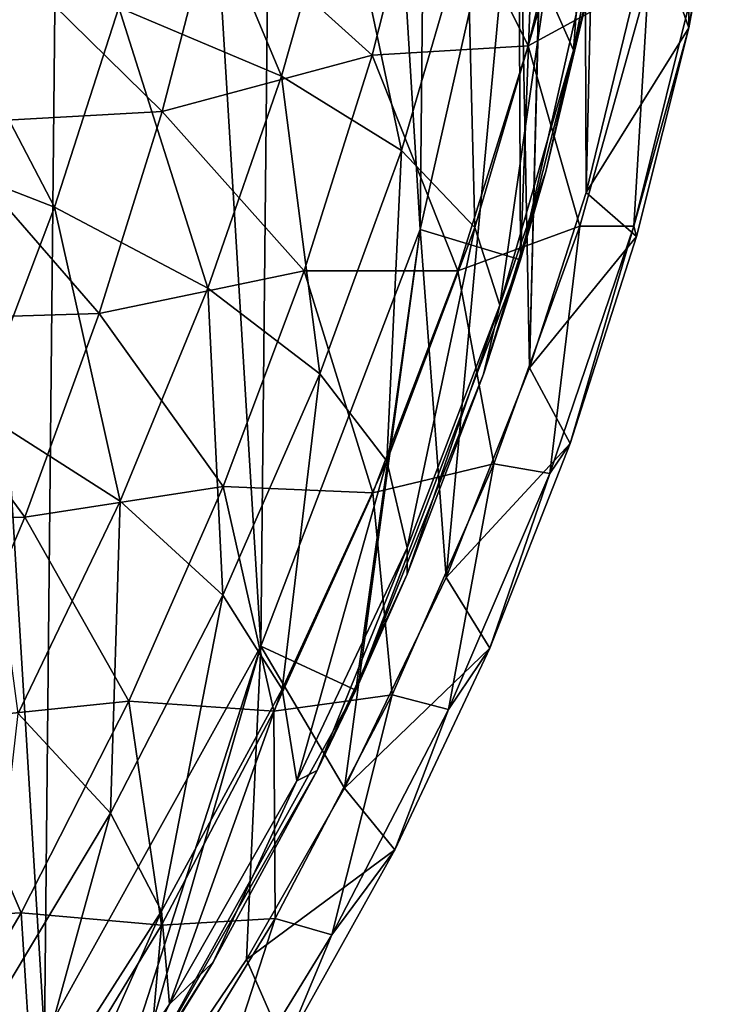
# Model space of a CAD drawing. Extents: x 0 to 500, y -78 to 1006.
# Tile 51 of 256: x 124.9 to 131.64, y -62.08 to -52.69. Entities that reach past the tile are written whole.
import ezdxf

# ---------------------------------------------------------------- set-up
doc = ezdxf.new("R2010")
doc.units = 0
doc.header["$LTSCALE"] = 65.185185
for name, color, linetype in [('236', 7, 'CONTINUOUS'), ('240', 7, 'CONTINUOUS'), ('252', 7, 'CONTINUOUS'), ('254', 7, 'CONTINUOUS'), ('257', 7, 'CONTINUOUS'), ('357', 7, 'CONTINUOUS'), ('361', 7, 'CONTINUOUS'), ('365', 7, 'CONTINUOUS'), ('378', 7, 'CONTINUOUS'), ('380', 7, 'CONTINUOUS'), ('381', 7, 'CONTINUOUS')]:
    doc.layers.add(name, color=color, linetype=linetype)

msp = doc.modelspace()

# ---------------------------------------------------------------- linework, layer by layer
at = {"layer": '236', "color": 7, "linetype": 'CONTINUOUS'}
for points in [[(129.9985, -46.302, -0.025), (129.6543, -50.541, -0.025), (129.6713, -54.9784, -0.025), (129.9985, -46.302, -0.025)], [(130.6428, -50.6924, -0.025), (129.9985, -46.302, -0.025), (129.6713, -54.9784, -0.025), (130.6428, -50.6924, -0.025)], [(129.6543, -50.541, -0.025), (128.7142, -54.6888, -0.025), (129.6713, -54.9784, -0.025), (129.6543, -50.541, -0.025)], [(128.7142, -54.6888, -0.025), (127.197, -58.6619, -0.025), (128.1036, -59.084, -0.025), (128.7142, -54.6888, -0.025)], [(129.6713, -54.9784, -0.025), (128.7142, -54.6888, -0.025), (128.1036, -59.084, -0.025), (129.6713, -54.9784, -0.025)], [(127.197, -58.6619, -0.025), (125.1332, -62.3806, -0.025), (125.971, -62.9266, -0.025), (127.197, -58.6619, -0.025)], [(128.1036, -59.084, -0.025), (127.197, -58.6619, -0.025), (125.971, -62.9266, -0.025), (128.1036, -59.084, -0.025)]]:
    msp.add_3dface(points, dxfattribs=at)
at = {"layer": '240', "color": 7, "linetype": 'CONTINUOUS'}
for points in [[(128.7142, -54.6888, -0.025), (129.6543, -50.541, -0.025), (128.7142, -54.6887), (128.7142, -54.6888, -0.025)], [(128.7142, -54.6887), (129.6543, -50.541, -0.025), (129.6543, -50.541), (128.7142, -54.6887)], [(127.197, -58.6619), (128.7142, -54.6888, -0.025), (128.7142, -54.6887), (127.197, -58.6619)], [(127.197, -58.6619, -0.025), (128.7142, -54.6888, -0.025), (127.197, -58.6619), (127.197, -58.6619, -0.025)], [(125.1332, -62.3806, -0.025), (127.197, -58.6619, -0.025), (125.1332, -62.3805), (125.1332, -62.3806, -0.025)], [(125.1332, -62.3805), (127.197, -58.6619, -0.025), (127.197, -58.6619), (125.1332, -62.3805)]]:
    msp.add_3dface(points, dxfattribs=at)
at = {"layer": '252', "color": 7, "linetype": 'CONTINUOUS'}
for points in [[(122.5643, -65.77), (125.1332, -62.3805), (122.9577, -26.6883), (122.5643, -65.77)], [(125.1332, -62.3805), (125.4579, -30.1288), (122.9577, -26.6883), (125.1332, -62.3805)], [(125.1332, -62.3805), (127.197, -58.6619), (125.4579, -30.1288), (125.1332, -62.3805)], [(127.197, -58.6619), (127.4464, -33.8882), (125.4579, -30.1288), (127.197, -58.6619)], [(127.197, -58.6619), (128.7142, -54.6887), (127.4464, -33.8882), (127.197, -58.6619)], [(128.7142, -54.6887), (128.8833, -37.8911), (127.4464, -33.8882), (128.7142, -54.6887)], [(128.7142, -54.6887), (129.6543, -50.541), (128.8833, -37.8911), (128.7142, -54.6887)]]:
    msp.add_3dface(points, dxfattribs=at)
at = {"layer": '254', "color": 7, "linetype": 'CONTINUOUS'}
for points in [[(130.6428, -50.6924, -0.025), (129.6713, -54.9784, -0.025), (130.3775, -52.1812, -2.2778), (130.6428, -50.6924, -0.025)], [(130.3775, -52.1812, -2.2778), (129.6713, -54.9784, -0.025), (129.914, -54.1333, -2.4862), (130.3775, -52.1812, -2.2778)], [(129.914, -54.1333, -2.4862), (129.6713, -54.9784, -0.025), (129.3196, -56.0679, -2.7492), (129.914, -54.1333, -2.4862)], [(129.6713, -54.9784, -0.025), (128.1036, -59.084, -0.025), (129.3196, -56.0679, -2.7492), (129.6713, -54.9784, -0.025)], [(129.3196, -56.0679, -2.7492), (128.1036, -59.084, -0.025), (128.5931, -57.9764, -3.0644), (129.3196, -56.0679, -2.7492)], [(128.5931, -57.9764, -3.0644), (128.1036, -59.084, -0.025), (127.734, -59.8501, -3.4289), (128.5931, -57.9764, -3.0644)], [(128.1036, -59.084, -0.025), (125.971, -62.9266, -0.025), (127.734, -59.8501, -3.4289), (128.1036, -59.084, -0.025)], [(127.734, -59.8501, -3.4289), (125.971, -62.9266, -0.025), (126.7427, -61.6788, -3.8384), (127.734, -59.8501, -3.4289)], [(126.7427, -61.6788, -3.8384), (125.971, -62.9266, -0.025), (125.6211, -63.4516, -4.2887), (126.7427, -61.6788, -3.8384)]]:
    msp.add_3dface(points, dxfattribs=at)
at = {"layer": '257', "color": 7, "linetype": 'CONTINUOUS'}
for points in [[(130.3966, -49.9956, -5.5061), (130.1772, -52.9759, -3.3135), (129.9107, -52.3711, -6.0483), (130.3966, -49.9956, -5.5061)], [(130.6775, -50.404, -2.6568), (130.1772, -52.9759, -3.3135), (130.3966, -49.9956, -5.5061), (130.6775, -50.404, -2.6568)], [(130.6775, -50.404, -2.6568), (130.3775, -52.1812, -2.2778), (130.1772, -52.9759, -3.3135), (130.6775, -50.404, -2.6568)], [(126.3376, -50.7075, -13.4164), (127.3928, -53.2263, -11.5514), (125.8408, -52.57, -13.6837), (126.3376, -50.7075, -13.4164)], [(127.9617, -51.2197, -11.1767), (127.3928, -53.2263, -11.5514), (126.3376, -50.7075, -13.4164), (127.9617, -51.2197, -11.1767)], [(127.9617, -51.2197, -11.1767), (128.5367, -53.9326, -9.1893), (127.3928, -53.2263, -11.5514), (127.9617, -51.2197, -11.1767)], [(129.1647, -51.7798, -8.6959), (128.5367, -53.9326, -9.1893), (127.9617, -51.2197, -11.1767), (129.1647, -51.7798, -8.6959)], [(129.1647, -51.7798, -8.6959), (129.2381, -54.6676, -6.6685), (128.5367, -53.9326, -9.1893), (129.1647, -51.7798, -8.6959)], [(129.9107, -52.3711, -6.0483), (129.2381, -54.6676, -6.6685), (129.1647, -51.7798, -8.6959), (129.9107, -52.3711, -6.0483)], [(123.4131, -53.7681, -15.6978), (123.9272, -51.9833, -15.5223), (125.2268, -54.4748, -13.9519), (123.4131, -53.7681, -15.6978)], [(123.9272, -51.9833, -15.5223), (125.8408, -52.57, -13.6837), (125.2268, -54.4748, -13.9519), (123.9272, -51.9833, -15.5223)], [(130.3775, -52.1812, -2.2778), (129.914, -54.1333, -2.4862), (130.1772, -52.9759, -3.3135), (130.3775, -52.1812, -2.2778)], [(129.9107, -52.3711, -6.0483), (129.4759, -55.4092, -4.0647), (129.2381, -54.6676, -6.6685), (129.9107, -52.3711, -6.0483)], [(130.1772, -52.9759, -3.3135), (129.4759, -55.4092, -4.0647), (129.9107, -52.3711, -6.0483), (130.1772, -52.9759, -3.3135)], [(125.8408, -52.57, -13.6837), (126.6895, -55.2477, -11.9271), (125.2268, -54.4748, -13.9519), (125.8408, -52.57, -13.6837)], [(127.3928, -53.2263, -11.5514), (126.6895, -55.2477, -11.9271), (125.8408, -52.57, -13.6837), (127.3928, -53.2263, -11.5514)], [(130.1772, -52.9759, -3.3135), (129.914, -54.1333, -2.4862), (129.4759, -55.4092, -4.0647), (130.1772, -52.9759, -3.3135)], [(127.3928, -53.2263, -11.5514), (127.7573, -56.0637, -9.6842), (126.6895, -55.2477, -11.9271), (127.3928, -53.2263, -11.5514)], [(128.5367, -53.9326, -9.1893), (127.7573, -56.0637, -9.6842), (127.3928, -53.2263, -11.5514), (128.5367, -53.9326, -9.1893)], [(123.4131, -53.7681, -15.6978), (125.2268, -54.4748, -13.9519), (124.4948, -56.4129, -14.2044), (123.4131, -53.7681, -15.6978)], [(128.5367, -53.9326, -9.1893), (128.3983, -56.8982, -7.2905), (127.7573, -56.0637, -9.6842), (128.5367, -53.9326, -9.1893)], [(129.2381, -54.6676, -6.6685), (128.3983, -56.8982, -7.2905), (128.5367, -53.9326, -9.1893), (129.2381, -54.6676, -6.6685)], [(129.914, -54.1333, -2.4862), (129.3196, -56.0679, -2.7492), (129.4759, -55.4092, -4.0647), (129.914, -54.1333, -2.4862)], [(125.2268, -54.4748, -13.9519), (125.8544, -57.2796, -12.2809), (124.4948, -56.4129, -14.2044), (125.2268, -54.4748, -13.9519)], [(126.6895, -55.2477, -11.9271), (125.8544, -57.2796, -12.2809), (125.2268, -54.4748, -13.9519), (126.6895, -55.2477, -11.9271)], [(129.2381, -54.6676, -6.6685), (128.5931, -57.7262, -4.818), (128.3983, -56.8982, -7.2905), (129.2381, -54.6676, -6.6685)], [(129.4759, -55.4092, -4.0647), (128.5931, -57.7262, -4.818), (129.2381, -54.6676, -6.6685), (129.4759, -55.4092, -4.0647)], [(126.6895, -55.2477, -11.9271), (126.8327, -58.1755, -10.1501), (125.8544, -57.2796, -12.2809), (126.6895, -55.2477, -11.9271)], [(127.7573, -56.0637, -9.6842), (126.8327, -58.1755, -10.1501), (126.6895, -55.2477, -11.9271), (127.7573, -56.0637, -9.6842)], [(129.3196, -56.0679, -2.7492), (128.5931, -57.9764, -3.0644), (129.4759, -55.4092, -4.0647), (129.3196, -56.0679, -2.7492)], [(129.4759, -55.4092, -4.0647), (128.5931, -57.9764, -3.0644), (128.5931, -57.7262, -4.818), (129.4759, -55.4092, -4.0647)], [(127.7573, -56.0637, -9.6842), (127.4003, -59.0738, -7.8762), (126.8327, -58.1755, -10.1501), (127.7573, -56.0637, -9.6842)], [(128.3983, -56.8982, -7.2905), (127.4003, -59.0738, -7.8762), (127.7573, -56.0637, -9.6842), (128.3983, -56.8982, -7.2905)], [(125.8544, -57.2796, -12.2809), (124.8828, -59.3053, -12.6067), (124.4948, -56.4129, -14.2044), (125.8544, -57.2796, -12.2809)], [(128.3983, -56.8982, -7.2905), (127.5402, -59.9474, -5.5274), (127.4003, -59.0738, -7.8762), (128.3983, -56.8982, -7.2905)], [(128.5931, -57.7262, -4.818), (127.5402, -59.9474, -5.5274), (128.3983, -56.8982, -7.2905), (128.5931, -57.7262, -4.818)], [(125.8544, -57.2796, -12.2809), (125.7619, -60.2569, -10.5793), (124.8828, -59.3053, -12.6067), (125.8544, -57.2796, -12.2809)], [(126.8327, -58.1755, -10.1501), (125.7619, -60.2569, -10.5793), (125.8544, -57.2796, -12.2809), (126.8327, -58.1755, -10.1501)], [(128.5931, -57.7262, -4.818), (127.734, -59.8501, -3.4289), (127.5402, -59.9474, -5.5274), (128.5931, -57.7262, -4.818)], [(128.5931, -57.9764, -3.0644), (127.734, -59.8501, -3.4289), (128.5931, -57.7262, -4.818), (128.5931, -57.9764, -3.0644)], [(126.8327, -58.1755, -10.1501), (126.2473, -61.1905, -8.4157), (125.7619, -60.2569, -10.5793), (126.8327, -58.1755, -10.1501)], [(127.4003, -59.0738, -7.8762), (126.2473, -61.1905, -8.4157), (126.8327, -58.1755, -10.1501), (127.4003, -59.0738, -7.8762)], [(127.4003, -59.0738, -7.8762), (126.3246, -62.0781, -6.1807), (126.2473, -61.1905, -8.4157), (127.4003, -59.0738, -7.8762)], [(127.5402, -59.9474, -5.5274), (126.3246, -62.0781, -6.1807), (127.4003, -59.0738, -7.8762), (127.5402, -59.9474, -5.5274)], [(125.7619, -60.2569, -10.5793), (124.5423, -62.2915, -10.9712), (124.8828, -59.3053, -12.6067), (125.7619, -60.2569, -10.5793)], [(127.734, -59.8501, -3.4289), (126.7427, -61.6788, -3.8384), (127.5402, -59.9474, -5.5274), (127.734, -59.8501, -3.4289)], [(127.5402, -59.9474, -5.5274), (126.7427, -61.6788, -3.8384), (126.3246, -62.0781, -6.1807), (127.5402, -59.9474, -5.5274)], [(125.7619, -60.2569, -10.5793), (124.9409, -63.2374, -8.9083), (124.5423, -62.2915, -10.9712), (125.7619, -60.2569, -10.5793)], [(126.2473, -61.1905, -8.4157), (124.9409, -63.2374, -8.9083), (125.7619, -60.2569, -10.5793), (126.2473, -61.1905, -8.4157)], [(126.2473, -61.1905, -8.4157), (124.9522, -64.1141, -6.7774), (124.9409, -63.2374, -8.9083), (126.2473, -61.1905, -8.4157)], [(126.3246, -62.0781, -6.1807), (124.9522, -64.1141, -6.7774), (126.2473, -61.1905, -8.4157), (126.3246, -62.0781, -6.1807)], [(126.7427, -61.6788, -3.8384), (125.6211, -63.4516, -4.2887), (126.3246, -62.0781, -6.1807), (126.7427, -61.6788, -3.8384)], [(126.3246, -62.0781, -6.1807), (125.6211, -63.4516, -4.2887), (124.9522, -64.1141, -6.7774), (126.3246, -62.0781, -6.1807)]]:
    msp.add_3dface(points, dxfattribs=at)
at = {"layer": '357', "color": 7, "linetype": 'CONTINUOUS'}
for points in [[(129.7576, -56.0087, 0.025), (129.9985, -46.302, 0.025), (130.2331, -37.4774, 0.025), (129.7576, -56.0087, 0.025)], [(130.299, -54.3339, 0.025), (129.7576, -56.0087, 0.025), (130.2331, -37.4774, 0.025), (130.299, -54.3339, 0.025)], [(130.6512, -39.0262, 0.025), (130.299, -54.3339, 0.025), (130.2331, -37.4774, 0.025), (130.6512, -39.0262, 0.025)], [(130.9256, -51.7584, 0.025), (130.299, -54.3339, 0.025), (130.6512, -39.0262, 0.025), (130.9256, -51.7584, 0.025)], [(129.6543, -50.541, 0.025), (129.9985, -46.302, 0.025), (129.7576, -56.0087, 0.025), (129.6543, -50.541, 0.025)], [(128.7142, -54.6888, 0.025), (129.6543, -50.541, 0.025), (128.965, -58.0072, 0.025), (128.7142, -54.6888, 0.025)], [(128.965, -58.0072, 0.025), (129.6543, -50.541, 0.025), (129.7576, -56.0087, 0.025), (128.965, -58.0072, 0.025)], [(127.197, -58.6619, 0.025), (128.7142, -54.6888, 0.025), (127.9925, -60.0183, 0.025), (127.197, -58.6619, 0.025)], [(127.9925, -60.0183, 0.025), (128.7142, -54.6888, 0.025), (128.965, -58.0072, 0.025), (127.9925, -60.0183, 0.025)], [(125.1332, -62.3806, 0.025), (127.197, -58.6619, 0.025), (125.4822, -63.9763, 0.025), (125.1332, -62.3806, 0.025)], [(125.4822, -63.9763, 0.025), (127.197, -58.6619, 0.025), (127.0601, -61.6514, 0.025), (125.4822, -63.9763, 0.025)], [(127.0601, -61.6514, 0.025), (127.197, -58.6619, 0.025), (127.9925, -60.0183, 0.025), (127.0601, -61.6514, 0.025)]]:
    msp.add_3dface(points, dxfattribs=at)
at = {"layer": '361', "color": 7, "linetype": 'CONTINUOUS'}
for points in [[(129.6543, -50.541, 0.025), (128.7142, -54.6888, 0.025), (129.6543, -50.541), (129.6543, -50.541, 0.025)], [(129.6543, -50.541), (128.7142, -54.6888, 0.025), (128.7142, -54.6888), (129.6543, -50.541)], [(128.7142, -54.6888, 0.025), (127.197, -58.6619, 0.025), (128.7142, -54.6888), (128.7142, -54.6888, 0.025)], [(128.7142, -54.6888), (127.197, -58.6619, 0.025), (127.197, -58.6619), (128.7142, -54.6888)], [(127.197, -58.6619, 0.025), (125.1332, -62.3806, 0.025), (127.197, -58.6619), (127.197, -58.6619, 0.025)], [(127.197, -58.6619), (125.1332, -62.3806, 0.025), (125.1332, -62.3805), (127.197, -58.6619)]]:
    msp.add_3dface(points, dxfattribs=at)
at = {"layer": '365', "color": 7, "linetype": 'CONTINUOUS'}
for points in [[(130.2674, -50.7603, 11.4267), (128.7748, -50.9728, 13.9284), (129.7462, -52.9369, 11.8433), (130.2674, -50.7603, 11.4267)], [(130.2674, -50.7603, 11.4267), (129.7462, -52.9369, 11.8433), (130.8951, -52.3097, 9.0408), (130.2674, -50.7603, 11.4267)], [(131.6357, -50.8147, 5.1853), (131.375, -52.166, 6.1738), (131.2769, -52.7642, 5.3768), (131.6357, -50.8147, 5.1853)], [(128.7748, -50.9728, 13.9284), (126.7487, -51.6591, 16.1251), (128.2584, -53.0258, 14.2456), (128.7748, -50.9728, 13.9284)], [(128.7748, -50.9728, 13.9284), (128.2584, -53.0258, 14.2456), (129.7462, -52.9369, 11.8433), (128.7748, -50.9728, 13.9284)], [(126.7487, -51.6591, 16.1251), (124.5129, -51.8516, 17.8178), (126.2548, -53.5611, 16.3394), (126.7487, -51.6591, 16.1251)], [(126.7487, -51.6591, 16.1251), (126.2548, -53.5611, 16.3394), (128.2584, -53.0258, 14.2456), (126.7487, -51.6591, 16.1251)], [(124.5129, -51.8516, 17.8178), (124.0834, -53.6829, 17.9441), (126.2548, -53.5611, 16.3394), (124.5129, -51.8516, 17.8178)], [(131.375, -52.166, 6.1738), (130.7528, -54.6555, 6.8739), (131.2769, -52.7642, 5.3768), (131.375, -52.166, 6.1738)], [(130.7528, -54.6555, 6.8739), (131.375, -52.166, 6.1738), (130.8951, -52.3097, 9.0408), (130.7528, -54.6555, 6.8739)], [(130.8951, -52.3097, 9.0408), (129.7462, -52.9369, 11.8433), (130.2398, -54.6552, 9.6286), (130.8951, -52.3097, 9.0408)], [(130.7528, -54.6555, 6.8739), (130.8951, -52.3097, 9.0408), (130.2398, -54.6552, 9.6286), (130.7528, -54.6555, 6.8739)], [(131.2769, -52.7642, 5.3768), (130.7528, -54.6555, 6.8739), (130.7794, -54.7539, 5.6401), (131.2769, -52.7642, 5.3768)], [(129.7462, -52.9369, 11.8433), (128.2584, -53.0258, 14.2456), (129.0736, -55.083, 12.2998), (129.7462, -52.9369, 11.8433)], [(129.7462, -52.9369, 11.8433), (129.0736, -55.083, 12.2998), (130.2398, -54.6552, 9.6286), (129.7462, -52.9369, 11.8433)], [(128.2584, -53.0258, 14.2456), (126.2548, -53.5611, 16.3394), (127.6098, -55.0837, 14.581), (128.2584, -53.0258, 14.2456)], [(128.2584, -53.0258, 14.2456), (127.6098, -55.0837, 14.581), (129.0736, -55.083, 12.2998), (128.2584, -53.0258, 14.2456)], [(126.2548, -53.5611, 16.3394), (124.0834, -53.6829, 17.9441), (125.6542, -55.489, 16.5558), (126.2548, -53.5611, 16.3394)], [(126.2548, -53.5611, 16.3394), (125.6542, -55.489, 16.5558), (127.6098, -55.0837, 14.581), (126.2548, -53.5611, 16.3394)], [(124.0834, -53.6829, 17.9441), (123.5588, -55.5517, 18.0689), (125.6542, -55.489, 16.5558), (124.0834, -53.6829, 17.9441)], [(130.2398, -54.6552, 9.6286), (129.0736, -55.083, 12.2998), (129.4197, -56.925, 10.2423), (130.2398, -54.6552, 9.6286)], [(129.9512, -57.0167, 7.6256), (130.2398, -54.6552, 9.6286), (129.4197, -56.925, 10.2423), (129.9512, -57.0167, 7.6256)], [(129.9512, -57.0167, 7.6256), (130.7528, -54.6555, 6.8739), (130.2398, -54.6552, 9.6286), (129.9512, -57.0167, 7.6256)], [(130.7528, -54.6555, 6.8739), (129.9512, -57.0167, 7.6256), (130.1476, -56.7295, 5.9698), (130.7528, -54.6555, 6.8739)], [(130.7794, -54.7539, 5.6401), (130.7528, -54.6555, 6.8739), (130.1476, -56.7295, 5.9698), (130.7794, -54.7539, 5.6401)], [(127.6098, -55.0837, 14.581), (125.6542, -55.489, 16.5558), (126.8363, -57.1411, 14.9116), (127.6098, -55.0837, 14.581)], [(127.6098, -55.0837, 14.581), (126.8363, -57.1411, 14.9116), (128.2634, -57.1989, 12.7581), (127.6098, -55.0837, 14.581)], [(129.0736, -55.083, 12.2998), (127.6098, -55.0837, 14.581), (128.2634, -57.1989, 12.7581), (129.0736, -55.083, 12.2998)], [(129.0736, -55.083, 12.2998), (128.2634, -57.1989, 12.7581), (129.4197, -56.925, 10.2423), (129.0736, -55.083, 12.2998)], [(125.6542, -55.489, 16.5558), (123.5588, -55.5517, 18.0689), (124.9451, -57.4324, 16.7645), (125.6542, -55.489, 16.5558)], [(125.6542, -55.489, 16.5558), (124.9451, -57.4324, 16.7645), (126.8363, -57.1411, 14.9116), (125.6542, -55.489, 16.5558)], [(123.5588, -55.5517, 18.0689), (122.9309, -57.4451, 18.188), (124.9451, -57.4324, 16.7645), (123.5588, -55.5517, 18.0689)], [(130.1476, -56.7295, 5.9698), (129.9512, -57.0167, 7.6256), (129.3795, -58.6825, 6.364), (130.1476, -56.7295, 5.9698)], [(129.4197, -56.925, 10.2423), (128.2634, -57.1989, 12.7581), (128.4481, -59.1263, 10.8431), (129.4197, -56.925, 10.2423)], [(128.9873, -59.2661, 8.3725), (129.4197, -56.925, 10.2423), (128.4481, -59.1263, 10.8431), (128.9873, -59.2661, 8.3725)], [(128.9873, -59.2661, 8.3725), (129.9512, -57.0167, 7.6256), (129.4197, -56.925, 10.2423), (128.9873, -59.2661, 8.3725)], [(129.9512, -57.0167, 7.6256), (128.9873, -59.2661, 8.3725), (129.3795, -58.6825, 6.364), (129.9512, -57.0167, 7.6256)], [(126.8363, -57.1411, 14.9116), (124.9451, -57.4324, 16.7645), (125.9374, -59.1886, 15.2264), (126.8363, -57.1411, 14.9116)], [(126.8363, -57.1411, 14.9116), (125.9374, -59.1886, 15.2264), (127.3212, -59.2826, 13.1989), (126.8363, -57.1411, 14.9116)], [(128.2634, -57.1989, 12.7581), (126.8363, -57.1411, 14.9116), (127.3212, -59.2826, 13.1989), (128.2634, -57.1989, 12.7581)], [(128.2634, -57.1989, 12.7581), (127.3212, -59.2826, 13.1989), (128.4481, -59.1263, 10.8431), (128.2634, -57.1989, 12.7581)], [(124.9451, -57.4324, 16.7645), (122.9309, -57.4451, 18.188), (124.1208, -59.376, 16.962), (124.9451, -57.4324, 16.7645)], [(124.9451, -57.4324, 16.7645), (124.1208, -59.376, 16.962), (125.9374, -59.1886, 15.2264), (124.9451, -57.4324, 16.7645)], [(129.3795, -58.6825, 6.364), (128.9873, -59.2661, 8.3725), (128.4727, -60.6051, 6.8207), (129.3795, -58.6825, 6.364)], [(128.4481, -59.1263, 10.8431), (127.3212, -59.2826, 13.1989), (127.3317, -61.2605, 11.4132), (128.4481, -59.1263, 10.8431)], [(127.8727, -61.4159, 9.0865), (128.4481, -59.1263, 10.8431), (127.3317, -61.2605, 11.4132), (127.8727, -61.4159, 9.0865)], [(127.8727, -61.4159, 9.0865), (128.9873, -59.2661, 8.3725), (128.4481, -59.1263, 10.8431), (127.8727, -61.4159, 9.0865)], [(125.9374, -59.1886, 15.2264), (124.1208, -59.376, 16.962), (124.909, -61.2072, 15.5237), (125.9374, -59.1886, 15.2264)], [(125.9374, -59.1886, 15.2264), (124.909, -61.2072, 15.5237), (126.2477, -61.324, 13.6156), (125.9374, -59.1886, 15.2264)], [(127.3212, -59.2826, 13.1989), (125.9374, -59.1886, 15.2264), (126.2477, -61.324, 13.6156), (127.3212, -59.2826, 13.1989)], [(128.9873, -59.2661, 8.3725), (127.8727, -61.4159, 9.0865), (128.4727, -60.6051, 6.8207), (128.9873, -59.2661, 8.3725)], [(127.3212, -59.2826, 13.1989), (126.2477, -61.324, 13.6156), (127.3317, -61.2605, 11.4132), (127.3212, -59.2826, 13.1989)], [(124.1208, -59.376, 16.962), (123.1742, -61.2979, 17.1487), (124.909, -61.2072, 15.5237), (124.1208, -59.376, 16.962)], [(128.4727, -60.6051, 6.8207), (127.8727, -61.4159, 9.0865), (127.4247, -62.4889, 7.3365), (128.4727, -60.6051, 6.8207)], [(124.909, -61.2072, 15.5237), (123.1742, -61.2979, 17.1487), (123.7479, -63.1772, 15.8045), (124.909, -61.2072, 15.5237)], [(124.909, -61.2072, 15.5237), (123.7479, -63.1772, 15.8045), (125.0429, -63.306, 14.0096), (124.909, -61.2072, 15.5237)], [(126.2477, -61.324, 13.6156), (124.909, -61.2072, 15.5237), (125.0429, -63.306, 14.0096), (126.2477, -61.324, 13.6156)], [(126.2477, -61.324, 13.6156), (125.0429, -63.306, 14.0096), (126.0748, -63.3173, 11.9516), (126.2477, -61.324, 13.6156)], [(126.6158, -63.4674, 9.7611), (127.3317, -61.2605, 11.4132), (126.0748, -63.3173, 11.9516), (126.6158, -63.4674, 9.7611)], [(127.3317, -61.2605, 11.4132), (126.2477, -61.324, 13.6156), (126.0748, -63.3173, 11.9516), (127.3317, -61.2605, 11.4132)], [(126.6158, -63.4674, 9.7611), (127.8727, -61.4159, 9.0865), (127.3317, -61.2605, 11.4132), (126.6158, -63.4674, 9.7611)], [(127.8727, -61.4159, 9.0865), (126.6158, -63.4674, 9.7611), (127.4247, -62.4889, 7.3365), (127.8727, -61.4159, 9.0865)]]:
    msp.add_3dface(points, dxfattribs=at)
at = {"layer": '378', "color": 7, "linetype": 'CONTINUOUS'}
for points in [[(122.9577, -26.6883), (125.1332, -62.3805), (122.5643, -65.77), (122.9577, -26.6883)], [(122.9577, -26.6883), (125.4579, -30.1288), (125.1332, -62.3805), (122.9577, -26.6883)], [(125.4579, -30.1288), (127.197, -58.6619), (125.1332, -62.3805), (125.4579, -30.1288)], [(125.4579, -30.1288), (127.4464, -33.8882), (127.197, -58.6619), (125.4579, -30.1288)], [(127.4464, -33.8882), (128.7142, -54.6888), (127.197, -58.6619), (127.4464, -33.8882)], [(127.4464, -33.8882), (128.8833, -37.8911), (128.7142, -54.6888), (127.4464, -33.8882)], [(128.8833, -37.8911), (129.6543, -50.541), (128.7142, -54.6888), (128.8833, -37.8911)]]:
    msp.add_3dface(points, dxfattribs=at)
at = {"layer": '380', "color": 7, "linetype": 'CONTINUOUS'}
msp.add_3dface([(131.6357, -50.8147, 5.1853), (131.2769, -52.7642, 5.3768), (131.2805, -51.3323, 2.6378), (131.6357, -50.8147, 5.1853)], dxfattribs=at)
at = {"layer": '381', "color": 7, "linetype": 'CONTINUOUS'}
for points in [[(131.2769, -52.7642, 5.3768), (130.9256, -51.7584, 0.025), (131.2805, -51.3323, 2.6378), (131.2769, -52.7642, 5.3768)], [(130.299, -54.3339, 0.025), (130.9256, -51.7584, 0.025), (131.2769, -52.7642, 5.3768), (130.299, -54.3339, 0.025)], [(130.299, -54.3339, 0.025), (131.2769, -52.7642, 5.3768), (130.7794, -54.7539, 5.6401), (130.299, -54.3339, 0.025)], [(129.7576, -56.0087, 0.025), (130.299, -54.3339, 0.025), (130.7794, -54.7539, 5.6401), (129.7576, -56.0087, 0.025)], [(129.7576, -56.0087, 0.025), (130.7794, -54.7539, 5.6401), (130.1476, -56.7295, 5.9698), (129.7576, -56.0087, 0.025)], [(128.965, -58.0072, 0.025), (129.7576, -56.0087, 0.025), (130.1476, -56.7295, 5.9698), (128.965, -58.0072, 0.025)], [(128.965, -58.0072, 0.025), (130.1476, -56.7295, 5.9698), (129.3795, -58.6825, 6.364), (128.965, -58.0072, 0.025)], [(127.9925, -60.0183, 0.025), (128.965, -58.0072, 0.025), (129.3795, -58.6825, 6.364), (127.9925, -60.0183, 0.025)], [(127.9925, -60.0183, 0.025), (129.3795, -58.6825, 6.364), (128.4727, -60.6051, 6.8207), (127.9925, -60.0183, 0.025)], [(127.0601, -61.6514, 0.025), (127.9925, -60.0183, 0.025), (128.4727, -60.6051, 6.8207), (127.0601, -61.6514, 0.025)], [(127.0601, -61.6514, 0.025), (128.4727, -60.6051, 6.8207), (127.4247, -62.4889, 7.3365), (127.0601, -61.6514, 0.025)], [(125.4822, -63.9763, 0.025), (127.0601, -61.6514, 0.025), (127.4247, -62.4889, 7.3365), (125.4822, -63.9763, 0.025)]]:
    msp.add_3dface(points, dxfattribs=at)

doc.saveas('drawing.dxf')
